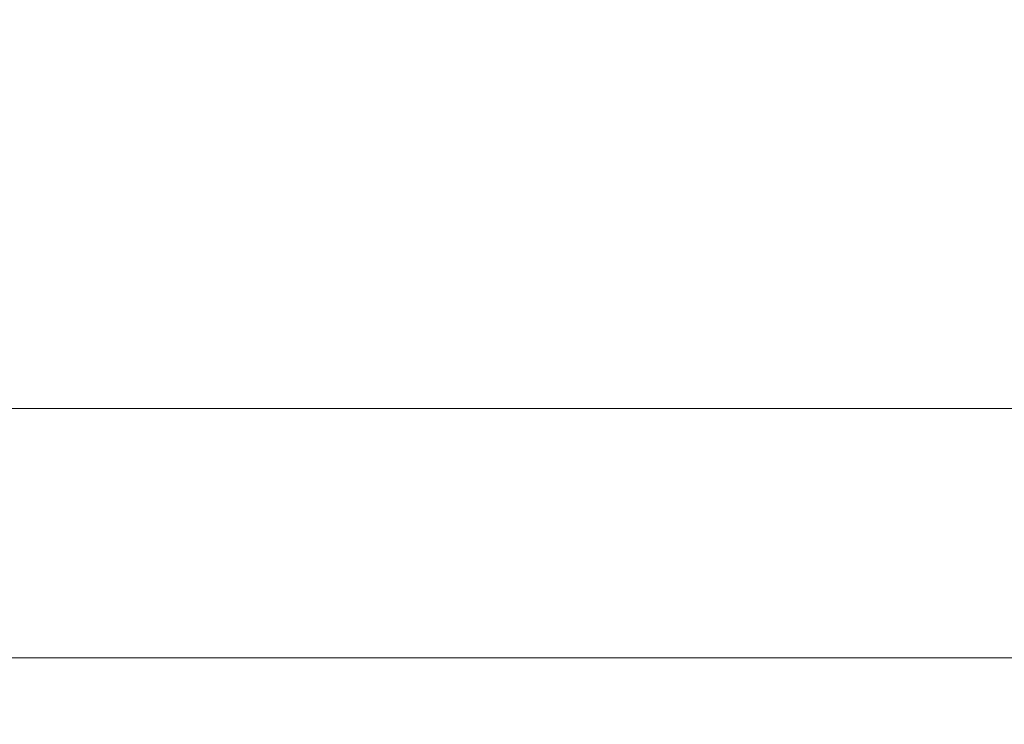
# Model space of a CAD drawing. Header units: millimetres. Extents: x -200 to 200, y -17 to 153.
# Tile 142 of 159: x 136 to 147, y 138 to 145. Entities that reach past the tile are written whole.
import ezdxf

# ---------------------------------------------------------------- set-up
doc = ezdxf.new("R2010")
doc.units = ezdxf.units.MM
doc.header["$LTSCALE"] = 12.7
doc.layers.add('Lighting-LED', color=7, linetype='Continuous', lineweight=5, true_color=0x000000)

msp = doc.modelspace()

# ---------------------------------------------------------------- linework, layer by layer
at = {"layer": 'Lighting-LED', "color": 18, "linetype": 'Continuous', "lineweight": 5, "true_color": 0x000000}
for points, invisible_edges in [([(134.251, 149.189, -99.984), (134.251, 141.081, -99.984), (137.686, 141.081, -103.131), (137.686, 149.189, -103.131)], 5), ([(134.251, 149.189, -299.844), (134.251, 141.081, -299.844), (137.686, 141.081, -302.991), (137.686, 149.189, -302.991)], 5), ([(137.686, 149.188, -178.638), (137.686, 141.081, -178.638), (134.251, 141.081, -181.785), (134.251, 149.188, -181.785)], 5), ([(137.686, 149.188, -378.498), (137.686, 141.081, -378.498), (134.251, 141.081, -381.644), (134.251, 149.188, -381.644)], 5), ([(137.686, 149.189, -103.131), (137.686, 141.081, -103.131), (140.832, 141.081, -106.565), (140.832, 149.189, -106.565)], 5), ([(137.686, 149.189, -302.991), (137.686, 141.081, -302.991), (140.832, 141.081, -306.425), (140.832, 149.189, -306.425)], 5), ([(140.832, 149.188, -175.204), (140.832, 141.081, -175.204), (137.686, 141.081, -178.638), (137.686, 149.188, -178.638)], 5), ([(140.832, 149.188, -375.064), (140.832, 141.081, -375.063), (137.686, 141.081, -378.498), (137.686, 149.188, -378.498)], 5), ([(140.832, 149.189, -106.565), (140.832, 141.081, -106.565), (143.668, 141.081, -110.261), (143.668, 149.189, -110.261)], 5), ([(140.832, 149.189, -306.425), (140.832, 141.081, -306.425), (143.668, 141.081, -310.12), (143.668, 149.189, -310.12)], 5), ([(143.668, 149.188, -171.509), (143.668, 141.081, -171.509), (140.832, 141.081, -175.204), (140.832, 149.188, -175.204)], 5), ([(143.668, 149.188, -371.368), (143.668, 141.081, -371.368), (140.832, 141.081, -375.063), (140.832, 149.188, -375.064)], 5), ([(143.668, 149.189, -110.261), (143.668, 141.081, -110.261), (146.17, 141.081, -114.189), (146.17, 149.189, -114.189)], 5), ([(143.668, 149.189, -310.12), (143.668, 141.081, -310.12), (146.17, 141.081, -314.049), (146.17, 149.189, -314.049)], 5), ([(146.17, 149.188, -167.58), (146.17, 141.081, -167.58), (143.668, 141.081, -171.509), (143.668, 149.188, -171.509)], 5), ([(146.17, 149.188, -367.44), (146.17, 141.081, -367.44), (143.668, 141.081, -371.368), (143.668, 149.188, -371.368)], 5), ([(148.321, 149.189, -163.449), (148.321, 141.081, -163.449), (146.17, 141.081, -167.58), (146.17, 149.188, -167.58)], 5), ([(146.17, 149.189, -114.189), (146.17, 141.081, -114.189), (148.321, 141.081, -118.32), (148.321, 149.189, -118.32)], 5), ([(148.321, 149.189, -363.308), (148.321, 141.081, -363.308), (146.17, 141.081, -367.44), (146.17, 149.188, -367.44)], 5), ([(146.17, 149.189, -314.049), (146.17, 141.081, -314.049), (148.321, 141.081, -318.18), (148.321, 149.189, -318.18)], 5), ([(134.251, 141.081, -181.785), (137.686, 141.081, -178.638), (137.785, 140.746, -178.738), (134.342, 140.746, -181.893)], 14), ([(137.686, 141.081, -103.131), (134.251, 141.081, -99.984), (134.342, 140.747, -99.876), (137.785, 140.747, -103.032)], 14), ([(134.251, 141.081, -381.644), (137.686, 141.081, -378.498), (137.785, 140.746, -378.597), (134.342, 140.746, -381.752)], 14), ([(137.686, 141.081, -302.991), (134.251, 141.081, -299.844), (134.342, 140.747, -299.736), (137.785, 140.747, -302.891)], 14), ([(137.686, 141.081, -178.638), (140.832, 141.081, -175.204), (140.94, 140.746, -175.294), (137.785, 140.746, -178.738)], 14), ([(140.832, 141.081, -106.565), (137.686, 141.081, -103.131), (137.785, 140.747, -103.032), (140.94, 140.747, -106.475)], 14), ([(137.686, 141.081, -378.498), (140.832, 141.081, -375.063), (140.94, 140.746, -375.154), (137.785, 140.746, -378.597)], 14), ([(140.832, 141.081, -306.425), (137.686, 141.081, -302.991), (137.785, 140.747, -302.891), (140.94, 140.747, -306.334)], 14), ([(140.832, 141.081, -175.204), (143.668, 141.081, -171.509), (143.783, 140.746, -171.589), (140.94, 140.746, -175.294)], 14), ([(143.668, 141.081, -110.261), (140.832, 141.081, -106.565), (140.94, 140.747, -106.475), (143.783, 140.747, -110.18)], 14), ([(140.832, 141.081, -375.063), (143.668, 141.081, -371.368), (143.783, 140.746, -371.449), (140.94, 140.746, -375.154)], 14), ([(143.668, 141.081, -310.12), (140.832, 141.081, -306.425), (140.94, 140.747, -306.334), (143.783, 140.747, -310.039)], 14), ([(143.668, 141.081, -171.509), (146.17, 141.081, -167.58), (146.292, 140.746, -167.651), (143.783, 140.746, -171.589)], 14), ([(146.17, 141.081, -114.189), (143.668, 141.081, -110.261), (143.783, 140.747, -110.18), (146.292, 140.747, -114.118)], 14), ([(143.668, 141.081, -371.368), (146.17, 141.081, -367.44), (146.292, 140.746, -367.51), (143.783, 140.746, -371.449)], 14), ([(146.17, 141.081, -314.049), (143.668, 141.081, -310.12), (143.783, 140.747, -310.039), (146.292, 140.747, -313.978)], 14), ([(146.17, 141.081, -167.58), (148.321, 141.081, -163.449), (148.449, 140.746, -163.508), (146.292, 140.746, -167.651)], 14), ([(148.321, 141.081, -118.32), (146.17, 141.081, -114.189), (146.292, 140.747, -114.118), (148.449, 140.747, -118.261)], 14), ([(146.17, 141.081, -367.44), (148.321, 141.081, -363.308), (148.449, 140.746, -363.368), (146.292, 140.746, -367.51)], 14), ([(148.321, 141.081, -318.18), (146.17, 141.081, -314.049), (146.292, 140.747, -313.978), (148.449, 140.747, -318.12)], 14), ([(137.785, 140.747, -103.032), (134.342, 140.747, -99.876), (134.45, 140.425, -99.748), (137.904, 140.425, -102.913)], 15), ([(137.785, 140.747, -302.891), (134.342, 140.747, -299.736), (134.45, 140.425, -299.607), (137.904, 140.425, -302.772)], 15), ([(134.342, 140.746, -181.893), (137.785, 140.746, -178.738), (137.904, 140.425, -178.856), (134.45, 140.425, -182.021)], 15), ([(134.342, 140.746, -381.752), (137.785, 140.746, -378.597), (137.904, 140.425, -378.716), (134.45, 140.425, -381.881)], 15), ([(140.94, 140.747, -106.475), (137.785, 140.747, -103.032), (137.904, 140.425, -102.913), (141.069, 140.425, -106.367)], 15), ([(140.94, 140.747, -306.334), (137.785, 140.747, -302.891), (137.904, 140.425, -302.772), (141.069, 140.425, -306.226)], 15), ([(137.785, 140.746, -178.738), (140.94, 140.746, -175.294), (141.069, 140.425, -175.402), (137.904, 140.425, -178.856)], 15), ([(137.785, 140.746, -378.597), (140.94, 140.746, -375.154), (141.069, 140.425, -375.262), (137.904, 140.425, -378.716)], 15), ([(143.783, 140.747, -110.18), (140.94, 140.747, -106.475), (141.069, 140.425, -106.367), (143.921, 140.425, -110.083)], 15), ([(143.783, 140.747, -310.039), (140.94, 140.747, -306.334), (141.069, 140.425, -306.226), (143.921, 140.425, -309.943)], 15), ([(140.94, 140.746, -175.294), (143.783, 140.746, -171.589), (143.921, 140.425, -171.686), (141.069, 140.425, -175.402)], 15), ([(140.94, 140.746, -375.154), (143.783, 140.746, -371.449), (143.921, 140.425, -371.545), (141.069, 140.425, -375.262)], 15), ([(146.292, 140.747, -114.118), (143.783, 140.747, -110.18), (143.921, 140.425, -110.083), (146.438, 140.425, -114.034)], 15), ([(146.292, 140.747, -313.978), (143.783, 140.747, -310.039), (143.921, 140.425, -309.943), (146.438, 140.425, -313.894)], 15), ([(143.783, 140.746, -171.589), (146.292, 140.746, -167.651), (146.438, 140.425, -167.735), (143.921, 140.425, -171.686)], 15), ([(143.783, 140.746, -371.449), (146.292, 140.746, -367.51), (146.438, 140.425, -367.594), (143.921, 140.425, -371.545)], 15), ([(148.449, 140.747, -118.261), (146.292, 140.747, -114.118), (146.438, 140.425, -114.034), (148.601, 140.425, -118.19)], 15), ([(148.449, 140.747, -318.12), (146.292, 140.747, -313.978), (146.438, 140.425, -313.894), (148.601, 140.425, -318.05)], 15), ([(146.292, 140.746, -167.651), (148.449, 140.746, -163.508), (148.601, 140.425, -163.579), (146.438, 140.425, -167.735)], 15), ([(146.292, 140.746, -367.51), (148.449, 140.746, -363.368), (148.601, 140.425, -363.439), (146.438, 140.425, -367.594)], 15), ([(134.45, 140.425, -182.021), (137.904, 140.425, -178.856), (138.041, 140.118, -178.993), (134.575, 140.118, -182.17)], 15), ([(137.904, 140.425, -102.913), (134.45, 140.425, -99.748), (134.575, 140.119, -99.599), (138.041, 140.119, -102.776)], 15), ([(134.45, 140.425, -381.881), (137.904, 140.425, -378.716), (138.041, 140.118, -378.853), (134.575, 140.118, -382.029)], 15), ([(137.904, 140.425, -302.772), (134.45, 140.425, -299.607), (134.575, 140.119, -299.459), (138.041, 140.119, -302.635)], 15), ([(137.904, 140.425, -178.856), (141.069, 140.425, -175.402), (141.217, 140.118, -175.527), (138.041, 140.118, -178.993)], 15), ([(141.069, 140.425, -106.367), (137.904, 140.425, -102.913), (138.041, 140.119, -102.776), (141.217, 140.119, -106.242)], 15), ([(137.904, 140.425, -378.716), (141.069, 140.425, -375.262), (141.217, 140.118, -375.387), (138.041, 140.118, -378.853)], 15), ([(141.069, 140.425, -306.226), (137.904, 140.425, -302.772), (138.041, 140.119, -302.635), (141.217, 140.119, -306.102)], 15), ([(141.069, 140.425, -175.402), (143.921, 140.425, -171.686), (144.08, 140.118, -171.797), (141.217, 140.118, -175.527)], 15), ([(143.921, 140.425, -110.083), (141.069, 140.425, -106.367), (141.217, 140.119, -106.242), (144.08, 140.119, -109.972)], 15), ([(141.069, 140.425, -375.262), (143.921, 140.425, -371.545), (144.08, 140.118, -371.657), (141.217, 140.118, -375.387)], 15), ([(143.921, 140.425, -309.943), (141.069, 140.425, -306.226), (141.217, 140.119, -306.102), (144.08, 140.119, -309.832)], 15), ([(143.921, 140.425, -171.686), (146.438, 140.425, -167.735), (146.606, 140.118, -167.832), (144.08, 140.118, -171.797)], 15), ([(146.438, 140.425, -114.034), (143.921, 140.425, -110.083), (144.08, 140.119, -109.972), (146.606, 140.119, -113.938)], 15), ([(143.921, 140.425, -371.545), (146.438, 140.425, -367.594), (146.606, 140.118, -367.691), (144.08, 140.118, -371.657)], 15), ([(146.438, 140.425, -313.894), (143.921, 140.425, -309.943), (144.08, 140.119, -309.832), (146.606, 140.119, -313.797)], 15), ([(146.438, 140.425, -167.735), (148.601, 140.425, -163.579), (148.777, 140.118, -163.661), (146.606, 140.118, -167.832)], 15), ([(148.601, 140.425, -118.19), (146.438, 140.425, -114.034), (146.606, 140.119, -113.938), (148.777, 140.118, -118.108)], 15), ([(146.438, 140.425, -367.594), (148.601, 140.425, -363.439), (148.777, 140.118, -363.521), (146.606, 140.118, -367.691)], 15), ([(148.601, 140.425, -318.05), (146.438, 140.425, -313.894), (146.606, 140.119, -313.797), (148.777, 140.118, -317.968)], 15), ([(138.041, 140.119, -102.776), (134.575, 140.119, -99.599), (134.715, 139.829, -99.432), (138.196, 139.829, -102.621)], 15), ([(138.041, 140.119, -302.635), (134.575, 140.119, -299.459), (134.715, 139.829, -299.292), (138.196, 139.829, -302.481)], 15), ([(134.575, 140.118, -182.17), (138.041, 140.118, -178.993), (138.196, 139.829, -179.148), (134.715, 139.829, -182.337)], 15), ([(134.575, 140.118, -382.029), (138.041, 140.118, -378.853), (138.196, 139.829, -379.008), (134.715, 139.829, -382.197)], 15), ([(141.217, 140.119, -106.242), (138.041, 140.119, -102.776), (138.196, 139.829, -102.621), (141.385, 139.829, -106.102)], 15), ([(141.217, 140.119, -306.102), (138.041, 140.119, -302.635), (138.196, 139.829, -302.481), (141.385, 139.829, -305.961)], 15), ([(138.041, 140.118, -178.993), (141.217, 140.118, -175.527), (141.385, 139.829, -175.667), (138.196, 139.829, -179.148)], 15), ([(138.041, 140.118, -378.853), (141.217, 140.118, -375.387), (141.385, 139.829, -375.527), (138.196, 139.829, -379.008)], 15), ([(144.08, 140.119, -109.972), (141.217, 140.119, -106.242), (141.385, 139.829, -106.102), (144.259, 139.829, -109.847)], 15), ([(144.08, 140.119, -309.832), (141.217, 140.119, -306.102), (141.385, 139.829, -305.961), (144.259, 139.829, -309.707)], 15), ([(141.217, 140.118, -175.527), (144.08, 140.118, -171.797), (144.259, 139.829, -171.922), (141.385, 139.829, -175.667)], 15), ([(141.217, 140.118, -375.387), (144.08, 140.118, -371.657), (144.259, 139.829, -371.782), (141.385, 139.829, -375.527)], 15), ([(146.606, 140.119, -113.938), (144.08, 140.119, -109.972), (144.259, 139.829, -109.847), (146.795, 139.829, -113.828)], 15), ([(146.606, 140.119, -313.797), (144.08, 140.119, -309.832), (144.259, 139.829, -309.707), (146.795, 139.829, -313.688)], 15), ([(144.08, 140.118, -171.797), (146.606, 140.118, -167.832), (146.795, 139.829, -167.941), (144.259, 139.829, -171.922)], 15), ([(144.08, 140.118, -371.657), (146.606, 140.118, -367.691), (146.795, 139.829, -367.8), (144.259, 139.829, -371.782)], 15), ([(134.715, 139.829, -182.337), (138.196, 139.829, -179.148), (138.366, 139.558, -179.319), (134.87, 139.558, -182.522)], 15), ([(138.196, 139.829, -102.621), (134.715, 139.829, -99.432), (134.87, 139.558, -99.247), (138.366, 139.558, -102.45)], 15), ([(134.715, 139.829, -382.197), (138.196, 139.829, -379.008), (138.366, 139.558, -379.178), (134.87, 139.558, -382.382)], 15), ([(138.196, 139.829, -302.481), (134.715, 139.829, -299.292), (134.87, 139.558, -299.106), (138.366, 139.558, -302.31)], 15), ([(138.196, 139.829, -179.148), (141.385, 139.829, -175.667), (141.57, 139.558, -175.823), (138.366, 139.558, -179.319)], 15), ([(141.385, 139.829, -106.102), (138.196, 139.829, -102.621), (138.366, 139.558, -102.45), (141.57, 139.558, -105.946)], 15), ([(138.196, 139.829, -379.008), (141.385, 139.829, -375.527), (141.57, 139.558, -375.682), (138.366, 139.558, -379.178)], 15), ([(141.385, 139.829, -305.961), (138.196, 139.829, -302.481), (138.366, 139.558, -302.31), (141.57, 139.558, -305.806)], 15), ([(141.385, 139.829, -175.667), (144.259, 139.829, -171.922), (144.456, 139.558, -172.061), (141.57, 139.558, -175.823)], 15), ([(144.259, 139.829, -109.847), (141.385, 139.829, -106.102), (141.57, 139.558, -105.946), (144.456, 139.558, -109.708)], 15), ([(141.385, 139.829, -375.527), (144.259, 139.829, -371.782), (144.456, 139.558, -371.92), (141.57, 139.558, -375.682)], 15), ([(144.259, 139.829, -309.707), (141.385, 139.829, -305.961), (141.57, 139.558, -305.806), (144.456, 139.558, -309.568)], 15), ([(144.259, 139.829, -171.922), (146.795, 139.829, -167.941), (147.004, 139.558, -168.062), (144.456, 139.558, -172.061)], 15), ([(146.795, 139.829, -113.828), (144.259, 139.829, -109.847), (144.456, 139.558, -109.708), (147.004, 139.558, -113.707)], 15), ([(144.259, 139.829, -371.782), (146.795, 139.829, -367.8), (147.004, 139.558, -367.921), (144.456, 139.558, -371.92)], 15), ([(146.795, 139.829, -313.688), (144.259, 139.829, -309.707), (144.456, 139.558, -309.568), (147.004, 139.558, -313.567)], 15), ([(134.87, 139.558, -182.522), (138.366, 139.558, -179.319), (138.552, 139.308, -179.505), (135.039, 139.308, -182.724)], 15), ([(138.366, 139.558, -102.45), (134.87, 139.558, -99.247), (135.039, 139.309, -99.045), (138.552, 139.309, -102.264)], 15), ([(134.87, 139.558, -382.382), (138.366, 139.558, -379.178), (138.552, 139.308, -379.364), (135.039, 139.308, -382.583)], 15), ([(138.366, 139.558, -302.31), (134.87, 139.558, -299.106), (135.039, 139.309, -298.905), (138.552, 139.309, -302.124)], 15), ([(138.366, 139.558, -179.319), (141.57, 139.558, -175.823), (141.771, 139.308, -175.992), (138.552, 139.308, -179.505)], 15), ([(141.57, 139.558, -105.946), (138.366, 139.558, -102.45), (138.552, 139.309, -102.264), (141.771, 139.309, -105.777)], 15), ([(138.366, 139.558, -379.178), (141.57, 139.558, -375.682), (141.771, 139.308, -375.851), (138.552, 139.308, -379.364)], 15), ([(141.57, 139.558, -305.806), (138.366, 139.558, -302.31), (138.552, 139.309, -302.124), (141.771, 139.309, -305.637)], 15), ([(141.57, 139.558, -175.823), (144.456, 139.558, -172.061), (144.672, 139.308, -172.212), (141.771, 139.308, -175.992)], 15), ([(144.456, 139.558, -109.708), (141.57, 139.558, -105.946), (141.771, 139.309, -105.777), (144.672, 139.309, -109.557)], 15), ([(141.57, 139.558, -375.682), (144.456, 139.558, -371.92), (144.672, 139.308, -372.071), (141.771, 139.308, -375.851)], 15), ([(144.456, 139.558, -309.568), (141.57, 139.558, -305.806), (141.771, 139.309, -305.637), (144.672, 139.309, -309.417)], 15), ([(144.456, 139.558, -172.061), (147.004, 139.558, -168.062), (147.232, 139.308, -168.193), (144.672, 139.308, -172.212)], 15), ([(147.004, 139.558, -113.707), (144.456, 139.558, -109.708), (144.672, 139.309, -109.557), (147.232, 139.309, -113.576)], 15), ([(144.456, 139.558, -371.92), (147.004, 139.558, -367.921), (147.232, 139.308, -368.053), (144.672, 139.308, -372.071)], 15), ([(147.004, 139.558, -313.567), (144.456, 139.558, -309.568), (144.672, 139.309, -309.417), (147.232, 139.309, -313.436)], 15), ([(138.552, 139.309, -102.264), (135.039, 139.309, -99.045), (135.221, 139.081, -98.829), (138.752, 139.081, -102.064)], 15), ([(138.552, 139.309, -302.124), (135.039, 139.309, -298.905), (135.221, 139.081, -298.688), (138.752, 139.081, -301.924)], 15), ([(135.039, 139.308, -182.724), (138.552, 139.308, -179.505), (138.752, 139.081, -179.705), (135.221, 139.081, -182.94)], 15), ([(135.039, 139.308, -382.583), (138.552, 139.308, -379.364), (138.752, 139.081, -379.564), (135.221, 139.081, -382.8)], 15), ([(141.771, 139.309, -105.777), (138.552, 139.309, -102.264), (138.752, 139.081, -102.064), (141.988, 139.081, -105.595)], 15), ([(141.771, 139.309, -305.637), (138.552, 139.309, -302.124), (138.752, 139.081, -301.924), (141.988, 139.081, -305.455)], 15), ([(138.552, 139.308, -179.505), (141.771, 139.308, -175.992), (141.988, 139.081, -176.174), (138.752, 139.081, -179.705)], 15), ([(138.552, 139.308, -379.364), (141.771, 139.308, -375.851), (141.988, 139.081, -376.033), (138.752, 139.081, -379.564)], 15), ([(144.672, 139.309, -109.557), (141.771, 139.309, -105.777), (141.988, 139.081, -105.595), (144.904, 139.081, -109.395)], 15), ([(144.672, 139.309, -309.417), (141.771, 139.309, -305.637), (141.988, 139.081, -305.455), (144.904, 139.081, -309.255)], 15), ([(141.771, 139.308, -175.992), (144.672, 139.308, -172.212), (144.904, 139.081, -172.374), (141.988, 139.081, -176.174)], 15), ([(141.771, 139.308, -375.851), (144.672, 139.308, -372.071), (144.904, 139.081, -372.234), (141.988, 139.081, -376.033)], 15), ([(147.232, 139.309, -113.576), (144.672, 139.309, -109.557), (144.904, 139.081, -109.395), (147.477, 139.081, -113.435)], 15), ([(147.232, 139.309, -313.436), (144.672, 139.309, -309.417), (144.904, 139.081, -309.255), (147.477, 139.081, -313.294)], 15), ([(144.672, 139.308, -172.212), (147.232, 139.308, -168.193), (147.477, 139.081, -168.335), (144.904, 139.081, -172.374)], 15), ([(144.672, 139.308, -372.071), (147.232, 139.308, -368.053), (147.477, 139.081, -368.194), (144.904, 139.081, -372.234)], 15), ([(135.221, 139.081, -182.94), (138.752, 139.081, -179.705), (138.965, 138.878, -179.917), (135.414, 138.878, -183.171)], 15), ([(138.752, 139.081, -102.064), (135.221, 139.081, -98.829), (135.414, 138.878, -98.598), (138.965, 138.878, -101.852)], 15), ([(135.221, 139.081, -382.8), (138.752, 139.081, -379.564), (138.965, 138.878, -379.777), (135.414, 138.878, -383.03)], 15), ([(138.752, 139.081, -301.924), (135.221, 139.081, -298.688), (135.414, 138.878, -298.458), (138.965, 138.878, -301.712)], 15), ([(138.752, 139.081, -179.705), (141.988, 139.081, -176.174), (142.218, 138.878, -176.367), (138.965, 138.878, -179.917)], 15), ([(141.988, 139.081, -105.595), (138.752, 139.081, -102.064), (138.965, 138.878, -101.852), (142.218, 138.878, -105.402)], 15), ([(138.752, 139.081, -379.564), (141.988, 139.081, -376.033), (142.218, 138.878, -376.226), (138.965, 138.878, -379.777)], 15), ([(141.988, 139.081, -305.455), (138.752, 139.081, -301.924), (138.965, 138.878, -301.712), (142.218, 138.878, -305.262)], 15), ([(141.988, 139.081, -176.174), (144.904, 139.081, -172.374), (145.15, 138.878, -172.546), (142.218, 138.878, -176.367)], 15), ([(144.904, 139.081, -109.395), (141.988, 139.081, -105.595), (142.218, 138.878, -105.402), (145.15, 138.878, -109.223)], 15), ([(141.988, 139.081, -376.033), (144.904, 139.081, -372.234), (145.15, 138.878, -372.406), (142.218, 138.878, -376.226)], 15), ([(144.904, 139.081, -309.255), (141.988, 139.081, -305.455), (142.218, 138.878, -305.262), (145.15, 138.878, -309.082)], 15), ([(144.904, 139.081, -172.374), (147.477, 139.081, -168.335), (147.737, 138.878, -168.485), (145.15, 138.878, -172.546)], 15), ([(147.477, 139.081, -113.435), (144.904, 139.081, -109.395), (145.15, 138.878, -109.223), (147.737, 138.878, -113.284)], 15), ([(144.904, 139.081, -372.234), (147.477, 139.081, -368.194), (147.737, 138.878, -368.344), (145.15, 138.878, -372.406)], 15), ([(147.477, 139.081, -313.294), (144.904, 139.081, -309.255), (145.15, 138.878, -309.082), (147.737, 138.878, -313.144)], 15), ([(135.414, 138.878, -183.171), (138.965, 138.878, -179.917), (139.188, 138.7, -180.141), (135.618, 138.7, -183.413)], 15), ([(138.965, 138.878, -101.852), (135.414, 138.878, -98.598), (135.618, 138.7, -98.356), (139.188, 138.7, -101.628)], 15), ([(135.414, 138.878, -383.03), (138.965, 138.878, -379.777), (139.188, 138.7, -380), (135.618, 138.7, -383.272)], 15), ([(138.965, 138.878, -301.712), (135.414, 138.878, -298.458), (135.618, 138.7, -298.216), (139.188, 138.7, -301.488)], 15), ([(138.965, 138.878, -179.917), (142.218, 138.878, -176.367), (142.46, 138.7, -176.57), (139.188, 138.7, -180.141)], 15), ([(142.218, 138.878, -105.402), (138.965, 138.878, -101.852), (139.188, 138.7, -101.628), (142.46, 138.7, -105.199)], 15), ([(138.965, 138.878, -379.777), (142.218, 138.878, -376.226), (142.46, 138.7, -376.43), (139.188, 138.7, -380)], 15), ([(142.218, 138.878, -305.262), (138.965, 138.878, -301.712), (139.188, 138.7, -301.488), (142.46, 138.7, -305.059)], 15), ([(142.218, 138.878, -176.367), (145.15, 138.878, -172.546), (145.409, 138.7, -172.728), (142.46, 138.7, -176.57)], 15), ([(145.15, 138.878, -109.223), (142.218, 138.878, -105.402), (142.46, 138.7, -105.199), (145.409, 138.7, -109.041)], 15), ([(142.218, 138.878, -376.226), (145.15, 138.878, -372.406), (145.409, 138.7, -372.587), (142.46, 138.7, -376.43)], 15), ([(145.15, 138.878, -309.082), (142.218, 138.878, -305.262), (142.46, 138.7, -305.059), (145.409, 138.7, -308.901)], 15), ([(145.15, 138.878, -172.546), (147.737, 138.878, -168.485), (148.011, 138.7, -168.643), (145.409, 138.7, -172.728)], 15), ([(147.737, 138.878, -113.284), (145.15, 138.878, -109.223), (145.409, 138.7, -109.041), (148.011, 138.7, -113.126)], 15), ([(145.15, 138.878, -372.406), (147.737, 138.878, -368.344), (148.011, 138.7, -368.503), (145.409, 138.7, -372.587)], 15), ([(147.737, 138.878, -313.144), (145.15, 138.878, -309.082), (145.409, 138.7, -308.901), (148.011, 138.7, -312.986)], 15), ([(135.618, 138.7, -183.413), (139.188, 138.7, -180.141), (139.422, 138.549, -180.374), (135.83, 138.549, -183.665)], 15), ([(139.188, 138.7, -101.628), (135.618, 138.7, -98.356), (135.83, 138.549, -98.104), (139.422, 138.549, -101.395)], 15), ([(135.618, 138.7, -383.272), (139.188, 138.7, -380), (139.422, 138.549, -380.234), (135.83, 138.549, -383.525)], 15), ([(139.188, 138.7, -301.488), (135.618, 138.7, -298.216), (135.83, 138.549, -297.963), (139.422, 138.549, -301.255)], 15), ([(139.188, 138.7, -180.141), (142.46, 138.7, -176.57), (142.713, 138.549, -176.782), (139.422, 138.549, -180.374)], 15), ([(142.46, 138.7, -105.199), (139.188, 138.7, -101.628), (139.422, 138.549, -101.395), (142.713, 138.549, -104.987)], 15), ([(139.188, 138.7, -380), (142.46, 138.7, -376.43), (142.713, 138.549, -376.642), (139.422, 138.549, -380.234)], 15), ([(142.46, 138.7, -305.059), (139.188, 138.7, -301.488), (139.422, 138.549, -301.255), (142.713, 138.549, -304.847)], 15), ([(142.46, 138.7, -176.57), (145.409, 138.7, -172.728), (145.679, 138.549, -172.917), (142.713, 138.549, -176.782)], 15), ([(145.409, 138.7, -109.041), (142.46, 138.7, -105.199), (142.713, 138.549, -104.987), (145.679, 138.549, -108.852)], 15), ([(142.46, 138.7, -376.43), (145.409, 138.7, -372.587), (145.679, 138.549, -372.776), (142.713, 138.549, -376.642)], 15), ([(145.409, 138.7, -308.901), (142.46, 138.7, -305.059), (142.713, 138.549, -304.847), (145.679, 138.549, -308.712)], 15), ([(145.409, 138.7, -172.728), (148.011, 138.7, -168.643), (148.297, 138.549, -168.808), (145.679, 138.549, -172.917)], 15), ([(148.011, 138.7, -113.126), (145.409, 138.7, -109.041), (145.679, 138.549, -108.852), (148.297, 138.549, -112.961)], 15), ([(145.409, 138.7, -372.587), (148.011, 138.7, -368.503), (148.297, 138.549, -368.667), (145.679, 138.549, -372.776)], 15), ([(148.011, 138.7, -312.986), (145.409, 138.7, -308.901), (145.679, 138.549, -308.712), (148.297, 138.549, -312.821)], 15), ([(135.83, 138.549, -183.665), (139.422, 138.549, -180.374), (139.663, 138.426, -180.615), (136.049, 138.426, -183.927)], 11), ([(139.422, 138.549, -101.395), (135.83, 138.549, -98.104), (136.049, 138.426, -97.842), (139.663, 138.426, -101.154)], 11), ([(135.83, 138.549, -383.525), (139.422, 138.549, -380.234), (139.663, 138.426, -380.475), (136.049, 138.426, -383.786)], 11), ([(139.422, 138.549, -301.255), (135.83, 138.549, -297.963), (136.049, 138.426, -297.702), (139.663, 138.426, -301.013)], 11), ([(139.422, 138.549, -180.374), (142.713, 138.549, -176.782), (142.974, 138.426, -177.001), (139.663, 138.426, -180.615)], 11), ([(142.713, 138.549, -104.987), (139.422, 138.549, -101.395), (139.663, 138.426, -101.154), (142.974, 138.426, -104.768)], 11), ([(139.422, 138.549, -380.234), (142.713, 138.549, -376.642), (142.974, 138.426, -376.861), (139.663, 138.426, -380.475)], 11), ([(142.713, 138.549, -304.847), (139.422, 138.549, -301.255), (139.663, 138.426, -301.013), (142.974, 138.426, -304.627)], 11), ([(142.713, 138.549, -176.782), (145.679, 138.549, -172.917), (145.958, 138.426, -173.112), (142.974, 138.426, -177.001)], 11), ([(145.679, 138.549, -108.852), (142.713, 138.549, -104.987), (142.974, 138.426, -104.768), (145.958, 138.426, -108.657)], 11), ([(142.713, 138.549, -376.642), (145.679, 138.549, -372.776), (145.958, 138.426, -372.972), (142.974, 138.426, -376.861)], 11), ([(145.679, 138.549, -308.712), (142.713, 138.549, -304.847), (142.974, 138.426, -304.627), (145.958, 138.426, -308.516)], 11), ([(145.679, 138.549, -172.917), (148.297, 138.549, -168.808), (148.592, 138.426, -168.978), (145.958, 138.426, -173.112)], 11), ([(148.297, 138.549, -112.961), (145.679, 138.549, -108.852), (145.958, 138.426, -108.657), (148.592, 138.426, -112.791)], 11), ([(145.679, 138.549, -372.776), (148.297, 138.549, -368.667), (148.592, 138.426, -368.838), (145.958, 138.426, -372.972)], 11), ([(148.297, 138.549, -312.821), (145.679, 138.549, -308.712), (145.958, 138.426, -308.516), (148.592, 138.426, -312.65)], 11), ([(132.16, 138.426, -186.911), (136.049, 138.426, -183.927), (136.531, 137.975, -184.501), (132.59, 137.975, -187.525)], 14), ([(136.049, 138.426, -97.842), (132.16, 138.426, -94.858), (132.59, 137.975, -94.244), (136.531, 137.975, -97.268)], 14), ([(132.16, 138.426, -386.77), (136.049, 138.426, -383.786), (136.531, 137.975, -384.361), (132.59, 137.975, -387.385)], 14), ([(136.049, 138.426, -297.702), (132.16, 138.426, -294.718), (132.59, 137.975, -294.104), (136.531, 137.975, -297.127)], 14), ([(136.049, 138.426, -183.927), (139.663, 138.426, -180.615), (140.193, 137.975, -181.145), (136.531, 137.975, -184.501)], 14), ([(139.663, 138.426, -101.154), (136.049, 138.426, -97.842), (136.531, 137.975, -97.268), (140.193, 137.975, -100.624)], 14), ([(136.049, 138.426, -383.786), (139.663, 138.426, -380.475), (140.193, 137.975, -381.005), (136.531, 137.975, -384.361)], 14), ([(139.663, 138.426, -301.013), (136.049, 138.426, -297.702), (136.531, 137.975, -297.127), (140.193, 137.975, -300.483)], 14), ([(139.663, 138.426, -180.615), (142.974, 138.426, -177.001), (143.549, 137.975, -177.483), (140.193, 137.975, -181.145)], 14), ([(142.974, 138.426, -104.768), (139.663, 138.426, -101.154), (140.193, 137.975, -100.624), (143.549, 137.975, -104.286)], 14), ([(139.663, 138.426, -380.475), (142.974, 138.426, -376.861), (143.549, 137.975, -377.343), (140.193, 137.975, -381.005)], 14), ([(142.974, 138.426, -304.627), (139.663, 138.426, -301.013), (140.193, 137.975, -300.483), (143.549, 137.975, -304.145)], 14), ([(142.974, 138.426, -177.001), (145.958, 138.426, -173.112), (146.573, 137.975, -173.543), (143.549, 137.975, -177.483)], 14), ([(145.958, 138.426, -108.657), (142.974, 138.426, -104.768), (143.549, 137.975, -104.286), (146.573, 137.975, -108.226)], 14), ([(142.974, 138.426, -376.861), (145.958, 138.426, -372.972), (146.573, 137.975, -373.402), (143.549, 137.975, -377.343)], 14), ([(145.958, 138.426, -308.516), (142.974, 138.426, -304.627), (143.549, 137.975, -304.145), (146.573, 137.975, -308.086)], 14), ([(145.958, 138.426, -173.112), (148.592, 138.426, -168.978), (149.242, 137.975, -169.353), (146.573, 137.975, -173.543)], 14), ([(148.592, 138.426, -112.791), (145.958, 138.426, -108.657), (146.573, 137.975, -108.226), (149.242, 137.975, -112.416)], 14), ([(145.958, 138.426, -372.972), (148.592, 138.426, -368.838), (149.242, 137.975, -369.213), (146.573, 137.975, -373.402)], 14), ([(148.592, 138.426, -312.65), (145.958, 138.426, -308.516), (146.573, 137.975, -308.086), (149.242, 137.975, -312.275)], 14), ([(132.59, 137.975, -187.525), (136.531, 137.975, -184.501), (136.986, 137.461, -185.044), (132.997, 137.461, -188.105)], 15), ([(136.531, 137.975, -97.268), (132.59, 137.975, -94.244), (132.997, 137.462, -93.664), (136.986, 137.462, -96.725)], 15), ([(132.59, 137.975, -387.385), (136.531, 137.975, -384.361), (136.986, 137.461, -384.904), (132.997, 137.461, -387.965)], 15), ([(136.531, 137.975, -297.127), (132.59, 137.975, -294.104), (132.997, 137.462, -293.523), (136.986, 137.462, -296.585)], 15), ([(136.531, 137.975, -184.501), (140.193, 137.975, -181.145), (140.694, 137.461, -181.646), (136.986, 137.461, -185.044)], 15), ([(140.193, 137.975, -100.624), (136.531, 137.975, -97.268), (136.986, 137.462, -96.725), (140.694, 137.462, -100.123)], 15), ([(136.531, 137.975, -384.361), (140.193, 137.975, -381.005), (140.694, 137.461, -381.506), (136.986, 137.461, -384.904)], 15), ([(140.193, 137.975, -300.483), (136.531, 137.975, -297.127), (136.986, 137.462, -296.585), (140.694, 137.462, -299.982)], 15), ([(140.193, 137.975, -181.145), (143.549, 137.975, -177.483), (144.092, 137.461, -177.939), (140.694, 137.461, -181.646)], 15), ([(143.549, 137.975, -104.286), (140.193, 137.975, -100.624), (140.694, 137.462, -100.123), (144.092, 137.462, -103.83)], 15), ([(140.193, 137.975, -381.005), (143.549, 137.975, -377.343), (144.092, 137.461, -377.798), (140.694, 137.461, -381.506)], 15), ([(143.549, 137.975, -304.145), (140.193, 137.975, -300.483), (140.694, 137.462, -299.982), (144.092, 137.462, -303.69)], 15), ([(143.549, 137.975, -177.483), (146.573, 137.975, -173.543), (147.153, 137.461, -173.949), (144.092, 137.461, -177.939)], 15), ([(146.573, 137.975, -108.226), (143.549, 137.975, -104.286), (144.092, 137.462, -103.83), (147.153, 137.462, -107.82)], 15), ([(143.549, 137.975, -377.343), (146.573, 137.975, -373.402), (147.153, 137.461, -373.809), (144.092, 137.461, -377.798)], 15), ([(146.573, 137.975, -308.086), (143.549, 137.975, -304.145), (144.092, 137.462, -303.69), (147.153, 137.462, -307.68)], 15)]:
    msp.add_3dface(points, dxfattribs=dict(at, invisible_edges=invisible_edges))

doc.saveas('drawing.dxf')
